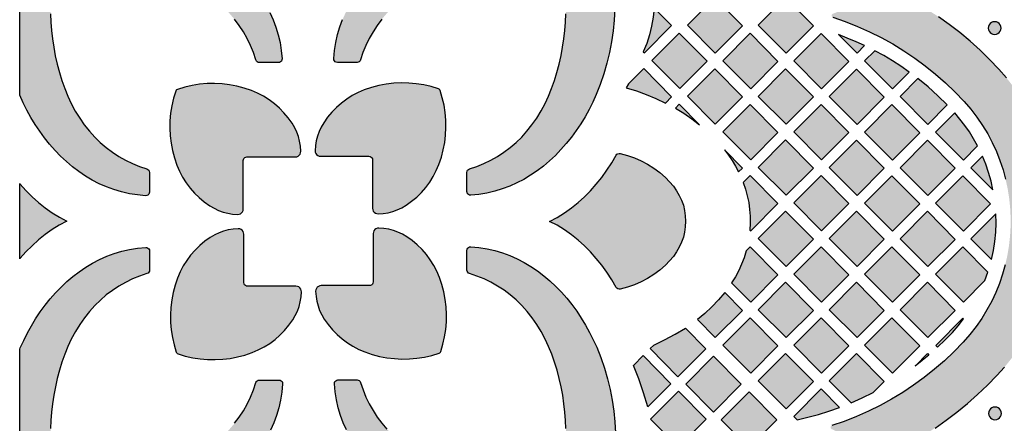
# Model space of a CAD drawing. Header units: millimetres. Extents: x -575 to 893, y -1168 to -690.
# Tile 7 of 72: x -575 to -316, y -983 to -876. Entities that reach past the tile are written whole.
import ezdxf

# ---------------------------------------------------------------- set-up
doc = ezdxf.new("R2010")
doc.units = ezdxf.units.MM
doc.layers.add('pattern', color=7, linetype='Continuous', true_color=0x000000)

msp = doc.modelspace()

# ---------------------------------------------------------------- hatches: boundary and pattern name
at = {"layer": 'pattern'}
for points in [[(-575.49, -852), (-574.89, -851.54), (-573.9, -850.93), (-572.84, -850.45), (-571.7, -850.1), (-569.11, -849.53), (-566.45, -849.08), (-563.73, -848.75), (-560.97, -848.53), (-558.16, -848.44), (-555.32, -848.47), (-552.47, -848.63), (-549.61, -848.91), (-546.74, -849.32), (-543.89, -849.87), (-541.06, -850.54), (-538.26, -851.35), (-535.5, -852.3), (-532.79, -853.39), (-530.8, -854.29), (-528.85, -855.27), (-526.95, -856.32), (-525.09, -857.45), (-523.3, -858.65), (-521.56, -859.92), (-519.88, -861.26), (-518.28, -862.67), (-516.75, -864.14), (-515.31, -865.68), (-513.95, -867.28), (-512.68, -868.95), (-511.51, -870.67), (-510.44, -872.46), (-509.49, -874.3), (-508.64, -876.2), (-507.91, -878.15), (-507.31, -880.15), (-506.83, -882.21), (-506.49, -884.31), (-506.29, -886.47), (-506.32, -886.79), (-506.45, -887.07), (-506.66, -887.29), (-506.93, -887.44), (-507.25, -887.49), (-512.28, -887.49), (-512.59, -887.44), (-512.86, -887.3), (-513.07, -887.08), (-513.2, -886.8), (-513.85, -884.86), (-514.62, -882.98), (-515.5, -881.16), (-516.5, -879.4), (-517.61, -877.7), (-518.83, -876.07), (-520.16, -874.52), (-521.61, -873.04), (-523.16, -871.63), (-524.83, -870.31), (-526.6, -869.07), (-528.47, -867.92), (-530.46, -866.86), (-532.41, -865.96), (-534.43, -865.13), (-536.52, -864.39), (-538.67, -863.73), (-540.85, -863.15), (-543.07, -862.65), (-545.29, -862.23), (-547.52, -861.9), (-549.74, -861.64), (-551.93, -861.47), (-554.09, -861.38), (-556.19, -861.37), (-558.24, -861.44), (-560.2, -861.59), (-562.08, -861.83), (-563.86, -862.14), (-565.52, -862.54), (-565.85, -862.67), (-566.06, -862.89), (-566.2, -863.21), (-566.6, -864.88), (-566.91, -866.66), (-567.15, -868.53), (-567.3, -870.5), (-567.37, -872.54), (-567.36, -874.65), (-567.27, -876.81), (-567.1, -879), (-566.85, -881.22), (-566.51, -883.45), (-566.1, -885.67), (-565.6, -887.88), (-565.02, -890.07), (-564.36, -892.21), (-563.61, -894.31), (-562.79, -896.33), (-561.88, -898.28), (-560.82, -900.26), (-559.67, -902.14), (-558.44, -903.91), (-557.12, -905.58), (-555.71, -907.13), (-554.23, -908.58), (-552.68, -909.91), (-551.05, -911.14), (-549.35, -912.25), (-547.59, -913.24), (-545.77, -914.12), (-543.89, -914.89), (-541.95, -915.54), (-541.94, -915.54), (-541.66, -915.68), (-541.45, -915.89), (-541.31, -916.16), (-541.26, -916.46), (-541.26, -921.63), (-541.31, -921.95), (-541.46, -922.22), (-541.68, -922.43), (-541.96, -922.56), (-542.27, -922.59), (-544.44, -922.4), (-546.55, -922.07), (-548.62, -921.6), (-550.63, -921), (-552.59, -920.27), (-554.5, -919.43), (-556.34, -918.47), (-558.14, -917.4), (-559.87, -916.23), (-561.54, -914.97), (-563.15, -913.61), (-564.69, -912.16), (-566.17, -910.63), (-567.59, -909.02), (-568.93, -907.35), (-570.21, -905.6), (-571.41, -903.8), (-572.54, -901.94), (-573.6, -900.03), (-574.58, -898.08), (-575.49, -896.09), (-575.49, -896.09)], [(-432.59, -863.2), (-432.73, -862.88), (-432.95, -862.66), (-433.27, -862.53), (-434.93, -862.13), (-436.71, -861.81), (-438.59, -861.58), (-440.56, -861.43), (-442.6, -861.35), (-444.71, -861.36), (-446.86, -861.45), (-449.06, -861.63), (-451.27, -861.88), (-453.5, -862.21), (-455.73, -862.63), (-457.94, -863.13), (-460.13, -863.71), (-462.27, -864.37), (-464.36, -865.11), (-466.39, -865.94), (-468.34, -866.84), (-470.32, -867.9), (-472.2, -869.05), (-473.97, -870.29), (-475.63, -871.61), (-477.19, -873.01), (-478.64, -874.49), (-479.97, -876.05), (-481.19, -877.68), (-482.3, -879.37), (-483.3, -881.13), (-484.18, -882.96), (-484.95, -884.84), (-485.6, -886.78), (-485.6, -886.78), (-485.73, -887.06), (-485.95, -887.28), (-486.21, -887.42), (-486.52, -887.47), (-491.69, -887.47), (-492.01, -887.41), (-492.28, -887.27), (-492.49, -887.05), (-492.62, -886.77), (-492.65, -886.45), (-492.46, -884.29), (-492.12, -882.17), (-491.65, -880.11), (-491.05, -878.1), (-490.33, -876.14), (-489.48, -874.23), (-488.53, -872.38), (-487.46, -870.59), (-486.29, -868.86), (-485.02, -867.19), (-483.66, -865.58), (-482.22, -864.03), (-480.69, -862.55), (-479.08, -861.14), (-477.4, -859.79), (-475.66, -858.52), (-473.86, -857.31), (-472, -856.18), (-470.09, -855.13), (-468.14, -854.14), (-466.14, -853.24), (-463.43, -852.15), (-460.67, -851.21), (-457.87, -850.4), (-455.04, -849.72), (-452.19, -849.18), (-449.32, -848.76), (-446.46, -848.48), (-443.6, -848.32), (-440.76, -848.29), (-437.96, -848.39), (-435.19, -848.6), (-432.47, -848.94), (-429.81, -849.39), (-427.21, -849.96), (-426.08, -850.31), (-425.02, -850.79), (-424.03, -851.4), (-423.12, -852.11), (-422.3, -852.92), (-421.59, -853.83), (-420.99, -854.82), (-420.51, -855.89), (-420.16, -857.02), (-419.59, -859.61), (-419.14, -862.27), (-418.8, -864.99), (-418.59, -867.76), (-418.5, -870.57), (-418.53, -873.4), (-418.68, -876.26), (-418.97, -879.12), (-419.38, -881.98), (-419.92, -884.84), (-420.6, -887.67), (-421.41, -890.47), (-422.36, -893.23), (-423.44, -895.94), (-424.34, -897.93), (-425.32, -899.88), (-426.38, -901.78), (-427.51, -903.63), (-428.71, -905.43), (-429.98, -907.17), (-431.32, -908.84), (-432.72, -910.45), (-434.2, -911.97), (-435.74, -913.42), (-437.34, -914.78), (-439, -916.04), (-440.73, -917.21), (-442.51, -918.28), (-444.35, -919.24), (-446.25, -920.09), (-448.2, -920.82), (-450.21, -921.42), (-452.26, -921.9), (-454.37, -922.24), (-456.52, -922.44), (-456.84, -922.41), (-457.12, -922.27), (-457.35, -922.07), (-457.49, -921.79), (-457.55, -921.48), (-457.55, -916.45), (-457.5, -916.14), (-457.36, -915.87), (-457.14, -915.66), (-456.86, -915.52), (-454.92, -914.87), (-453.04, -914.11), (-451.21, -913.23), (-449.45, -912.23), (-447.76, -911.12), (-446.13, -909.9), (-444.57, -908.56), (-443.09, -907.12), (-441.69, -905.56), (-440.37, -903.9), (-439.13, -902.13), (-437.98, -900.25), (-436.92, -898.27), (-436.01, -896.32), (-435.19, -894.29), (-434.44, -892.2), (-433.78, -890.06), (-433.2, -887.87), (-432.7, -885.66), (-432.29, -883.43), (-431.95, -881.2), (-431.7, -878.99), (-431.53, -876.79), (-431.43, -874.64), (-431.42, -872.53), (-431.5, -870.49), (-431.65, -868.52), (-431.88, -866.64), (-432.2, -864.87)], [(-345.79, -868.32), (-361.05, -874.64), (-361.25, -874.79), (-361.34, -874.99), (-361.34, -875.22), (-361.23, -875.41), (-361.02, -875.54), (-357.73, -876.68), (-354.51, -877.95), (-351.34, -879.36), (-348.25, -880.91), (-345.23, -882.58), (-342.28, -884.38), (-339.41, -886.31), (-336.63, -888.36), (-333.94, -890.52), (-331.33, -892.81), (-328.83, -895.21), (-326.42, -897.72), (-324.66, -899.76), (-323.03, -901.87), (-321.54, -904.05), (-320.18, -906.3), (-318.97, -908.59), (-317.88, -910.94), (-316.94, -913.33), (-316.13, -915.76), (-315.46, -918.22), (-314.92, -920.71), (-314.52, -923.22), (-314.26, -925.74), (-314.13, -928.27), (-314.14, -930.81), (-314.29, -933.33), (-314.57, -935.85), (-314.99, -938.36), (-315.55, -940.84), (-316.24, -943.3), (-317.07, -945.72), (-318.03, -948.11), (-319.13, -950.45), (-320.37, -952.73), (-321.74, -954.96), (-323.25, -957.13), (-324.9, -959.23), (-326.68, -961.26), (-329.1, -963.74), (-331.61, -966.12), (-334.22, -968.38), (-336.93, -970.53), (-339.71, -972.56), (-342.58, -974.47), (-345.53, -976.25), (-348.55, -977.91), (-351.64, -979.44), (-354.8, -980.84), (-358.02, -982.11), (-361.3, -983.24), (-361.5, -983.36), (-361.61, -983.56), (-361.63, -983.78), (-361.54, -983.98), (-361.36, -984.13), (-346.92, -990.86), (-346.72, -990.92), (-346.51, -990.86), (-343.3, -989.29), (-340.15, -987.59), (-337.07, -985.78), (-334.06, -983.86), (-331.13, -981.82), (-328.28, -979.67), (-325.51, -977.42), (-322.83, -975.06), (-320.24, -972.59), (-317.74, -970.03), (-315.74, -967.8), (-313.88, -965.49), (-312.15, -963.12), (-310.54, -960.69), (-309.07, -958.19), (-307.74, -955.65), (-306.53, -953.05), (-305.45, -950.41), (-304.51, -947.73), (-303.7, -945.02), (-303.02, -942.28), (-302.48, -939.52), (-302.06, -936.73), (-301.78, -933.94), (-301.63, -931.14), (-301.61, -928.33), (-301.73, -925.52), (-301.97, -922.72), (-302.35, -919.94), (-302.86, -917.17), (-303.5, -914.42), (-304.28, -911.7), (-305.19, -909.01), (-306.23, -906.35), (-307.4, -903.74), (-308.71, -901.18), (-310.14, -898.67), (-311.71, -896.21), (-313.42, -893.82), (-315.25, -891.49), (-317.22, -889.24), (-319.66, -886.68), (-322.19, -884.21), (-324.82, -881.85), (-327.52, -879.59), (-330.31, -877.44), (-333.18, -875.39), (-336.13, -873.46), (-339.15, -871.63), (-342.24, -869.92), (-345.4, -868.33), (-345.59, -868.28)], [(-399.37, -877.63), (-392.03, -884.99), (-384.85, -877.79), (-392.16, -870.39)], [(-380.68, -877.66), (-373.33, -885.03), (-366.15, -877.83), (-373.47, -870.43)], [(-408.11, -873.13), (-408.39, -875.53), (-408.82, -877.87), (-409.39, -880.16), (-410.12, -882.42), (-411.01, -884.67), (-410.72, -884.95), (-403.54, -877.75)], [(-316.66, -878.39), (-316.72, -877.94), (-316.89, -877.54), (-317.16, -877.2), (-317.5, -876.94), (-317.9, -876.76), (-318.35, -876.7), (-318.8, -876.76), (-319.2, -876.94), (-319.54, -877.2), (-319.8, -877.54), (-319.97, -877.94), (-320.03, -878.39), (-319.97, -878.84), (-319.8, -879.24), (-319.54, -879.58), (-319.2, -879.85), (-318.8, -880.02), (-318.35, -880.08), (-317.9, -880.02), (-317.5, -879.85), (-317.16, -879.58), (-316.89, -879.24), (-316.72, -878.84)], [(-401.37, -894.34), (-394.2, -887.14), (-401.51, -879.74), (-408.72, -886.97)], [(-382.68, -894.38), (-375.5, -887.18), (-382.81, -879.77), (-390.03, -887.01)], [(-371.33, -887.05), (-363.98, -894.42), (-356.81, -887.21), (-364.12, -879.81)], [(-352.63, -883.02), (-354.9, -881.98), (-357.2, -881.01), (-359.53, -880.12), (-354.64, -885.03)], [(-340.88, -889.99), (-343.08, -888.46), (-345.32, -887.02), (-347.61, -885.65), (-349.96, -884.36), (-352.64, -887.05), (-345.29, -894.42)], [(-414.89, -893.13), (-415.49, -894.14), (-412.83, -894.93), (-410.24, -895.86), (-407.7, -896.93), (-405.2, -898.15), (-403.54, -896.48), (-410.86, -889.08)], [(-392.03, -903.72), (-384.85, -896.52), (-392.16, -889.12), (-399.37, -896.35)], [(-373.47, -889.16), (-380.68, -896.39), (-373.33, -903.76), (-366.15, -896.56)], [(-354.77, -889.2), (-361.98, -896.43), (-354.64, -903.8), (-347.46, -896.6)], [(-516.53, -926.09), (-516.53, -913.33), (-516.48, -913.02), (-516.34, -912.76), (-516.13, -912.55), (-515.87, -912.41), (-515.56, -912.36), (-502.8, -912.36), (-502.41, -912.31), (-502.06, -912.16), (-501.77, -911.93), (-501.54, -911.62), (-501.4, -911.27), (-501.36, -910.88), (-501.45, -909.53), (-501.65, -908.25), (-501.97, -907.02), (-502.4, -905.83), (-502.96, -904.66), (-503.65, -903.5), (-504.66, -902.07), (-505.78, -900.72), (-507, -899.48), (-508.31, -898.33), (-509.71, -897.29), (-511.19, -896.36), (-512.74, -895.55), (-514.36, -894.87), (-516.26, -894.22), (-518.19, -893.71), (-520.15, -893.34), (-522.12, -893.1), (-524.1, -893), (-526.08, -893.04), (-528.06, -893.21), (-530.03, -893.52), (-531.97, -893.96), (-533.89, -894.55), (-534.1, -894.64), (-534.25, -894.79), (-534.35, -894.99), (-534.93, -896.91), (-535.37, -898.86), (-535.68, -900.83), (-535.85, -902.81), (-535.89, -904.79), (-535.79, -906.77), (-535.55, -908.74), (-535.18, -910.7), (-534.67, -912.63), (-534.02, -914.53), (-533.33, -916.15), (-532.52, -917.7), (-531.6, -919.18), (-530.56, -920.58), (-529.41, -921.89), (-528.16, -923.11), (-526.82, -924.23), (-525.38, -925.24), (-524.22, -925.92), (-523.05, -926.48), (-521.86, -926.92), (-520.63, -927.24), (-519.35, -927.44), (-518.01, -927.53), (-517.62, -927.49), (-517.26, -927.35), (-516.96, -927.12), (-516.73, -926.83), (-516.58, -926.48)], [(-496.14, -912.2), (-483.38, -912.2), (-483.08, -912.25), (-482.81, -912.39), (-482.61, -912.59), (-482.47, -912.86), (-482.42, -913.16), (-482.42, -925.92), (-482.37, -926.32), (-482.22, -926.67), (-481.98, -926.96), (-481.68, -927.19), (-481.33, -927.33), (-480.93, -927.37), (-479.59, -927.28), (-478.31, -927.07), (-477.08, -926.76), (-475.89, -926.32), (-474.72, -925.76), (-473.56, -925.08), (-472.13, -924.06), (-470.78, -922.94), (-469.53, -921.73), (-468.39, -920.41), (-467.35, -919.02), (-466.42, -917.54), (-465.61, -915.99), (-464.92, -914.37), (-464.28, -912.47), (-463.77, -910.54), (-463.4, -908.58), (-463.16, -906.61), (-463.06, -904.63), (-463.09, -902.65), (-463.27, -900.67), (-463.57, -898.7), (-464.02, -896.75), (-464.6, -894.83), (-464.7, -894.63), (-464.85, -894.48), (-465.05, -894.38), (-466.97, -893.8), (-468.92, -893.35), (-470.89, -893.05), (-472.86, -892.88), (-474.85, -892.84), (-476.83, -892.94), (-478.8, -893.18), (-480.76, -893.55), (-482.69, -894.06), (-484.59, -894.7), (-486.21, -895.39), (-487.76, -896.2), (-489.24, -897.13), (-490.63, -898.17), (-491.94, -899.31), (-493.16, -900.56), (-494.28, -901.91), (-495.3, -903.34), (-495.98, -904.5), (-496.54, -905.67), (-496.98, -906.86), (-497.29, -908.09), (-497.5, -909.37), (-497.59, -910.72), (-497.55, -911.11), (-497.4, -911.46), (-497.18, -911.76), (-496.88, -912), (-496.53, -912.15)], [(-338.58, -891.71), (-343.29, -896.43), (-335.94, -903.8), (-330.83, -898.67), (-333.31, -896.23), (-335.89, -893.92)], [(-396.17, -903.87), (-401.51, -898.46), (-402.56, -899.52), (-400.35, -900.86), (-398.23, -902.31)], [(-382.68, -913.11), (-375.5, -905.91), (-382.81, -898.5), (-390.03, -905.74)], [(-356.81, -905.94), (-364.12, -898.54), (-371.33, -905.78), (-363.98, -913.14)], [(-345.42, -898.58), (-352.64, -905.82), (-345.29, -913.18), (-338.11, -905.98)], [(-322.87, -909.44), (-323.9, -907.58), (-325.01, -905.78), (-326.21, -904.05), (-327.5, -902.37), (-328.88, -900.74), (-333.94, -905.82), (-326.6, -913.18)], [(-373.47, -907.89), (-380.68, -915.12), (-373.33, -922.49), (-366.15, -915.29)], [(-354.64, -922.53), (-347.46, -915.33), (-354.77, -907.93), (-361.98, -915.16)], [(-335.94, -922.57), (-328.76, -915.37), (-336.08, -907.96), (-343.29, -915.2)], [(-417.1, -911.45), (-415.18, -911.97), (-413.34, -912.62), (-411.57, -913.4), (-409.87, -914.3), (-408.24, -915.33), (-406.68, -916.49), (-405.2, -917.78), (-404.08, -918.91), (-403.09, -920.07), (-402.23, -921.28), (-401.51, -922.52), (-400.91, -923.81), (-400.45, -925.13), (-400.12, -926.5), (-399.93, -927.9), (-399.86, -929.35), (-399.93, -930.79), (-400.12, -932.19), (-400.45, -933.56), (-400.91, -934.88), (-401.51, -936.17), (-402.23, -937.41), (-403.09, -938.62), (-404.08, -939.78), (-405.2, -940.91), (-406.68, -942.2), (-408.24, -943.36), (-409.87, -944.39), (-411.57, -945.3), (-413.34, -946.07), (-415.19, -946.72), (-417.11, -947.24), (-417.42, -947.26), (-417.72, -947.18), (-417.97, -947.02), (-418.17, -946.77), (-419.35, -944.76), (-420.62, -942.8), (-421.98, -940.93), (-423.42, -939.13), (-424.94, -937.42), (-426.55, -935.8), (-428.23, -934.28), (-429.99, -932.87), (-431.83, -931.58), (-433.75, -930.4), (-435.74, -929.36), (-433.75, -928.31), (-431.83, -927.13), (-429.99, -925.83), (-428.23, -924.42), (-426.54, -922.9), (-424.94, -921.29), (-423.41, -919.57), (-421.97, -917.77), (-420.61, -915.89), (-419.34, -913.94), (-418.16, -911.92), (-417.96, -911.68), (-417.71, -911.51), (-417.41, -911.43)], [(-389.58, -910.5), (-388.54, -911.89), (-387.58, -913.32), (-386.7, -914.8), (-385.9, -916.34), (-384.85, -915.29)], [(-321.56, -912.16), (-324.59, -915.2), (-318.79, -921.02), (-319.3, -918.74), (-319.93, -916.51), (-320.69, -914.32)], [(-384.68, -919.14), (-384.08, -920.91), (-383.59, -922.66), (-383.22, -924.42), (-382.97, -926.19), (-382.83, -927.98), (-382.81, -929.8), (-382.9, -931.66), (-382.68, -931.87), (-375.5, -924.67), (-382.81, -917.27)], [(-356.81, -924.67), (-364.12, -917.27), (-371.33, -924.51), (-363.98, -931.87)], [(-352.64, -924.55), (-345.29, -931.91), (-338.11, -924.71), (-345.42, -917.31)], [(-326.59, -931.95), (-319.42, -924.75), (-326.73, -917.35), (-333.94, -924.58)], [(-575.49, -919.39), (-575.36, -919.54), (-573.84, -921.25), (-572.24, -922.87), (-570.55, -924.39), (-568.79, -925.8), (-566.95, -927.09), (-565.03, -928.27), (-563.04, -929.31), (-565.04, -930.36), (-566.95, -931.54), (-568.79, -932.84), (-570.56, -934.25), (-572.24, -935.77), (-573.85, -937.38), (-575.37, -939.1), (-575.49, -939.24)], [(-366.15, -934.06), (-373.47, -926.65), (-380.68, -933.89), (-373.33, -941.26)], [(-361.98, -933.89), (-354.64, -941.26), (-347.46, -934.06), (-354.77, -926.66)], [(-336.08, -926.69), (-343.29, -933.93), (-335.94, -941.3), (-328.76, -934.1)], [(-318.02, -927.37), (-324.59, -933.97), (-319.17, -939.41), (-318.66, -937.02), (-318.29, -934.63), (-318.06, -932.23), (-317.97, -929.82)], [(-502.64, -946.47), (-515.4, -946.47), (-515.71, -946.42), (-515.97, -946.28), (-516.18, -946.08), (-516.31, -945.81), (-516.36, -945.51), (-516.36, -932.75), (-516.42, -932.35), (-516.57, -932), (-516.8, -931.71), (-517.1, -931.48), (-517.46, -931.34), (-517.85, -931.3), (-519.19, -931.39), (-520.47, -931.6), (-521.7, -931.91), (-522.89, -932.35), (-524.06, -932.91), (-525.22, -933.59), (-526.66, -934.61), (-528, -935.73), (-529.25, -936.95), (-530.4, -938.26), (-531.44, -939.65), (-532.36, -941.13), (-533.17, -942.68), (-533.86, -944.3), (-534.51, -946.2), (-535.01, -948.13), (-535.39, -950.09), (-535.62, -952.06), (-535.72, -954.04), (-535.69, -956.02), (-535.52, -958), (-535.21, -959.97), (-534.76, -961.92), (-534.18, -963.84), (-534.08, -964.04), (-533.94, -964.19), (-533.73, -964.29), (-531.81, -964.87), (-529.86, -965.32), (-527.9, -965.62), (-525.92, -965.79), (-523.94, -965.83), (-521.95, -965.73), (-519.98, -965.49), (-518.03, -965.12), (-516.1, -964.61), (-514.2, -963.97), (-512.58, -963.28), (-511.03, -962.47), (-509.55, -961.54), (-508.15, -960.5), (-506.84, -959.36), (-505.62, -958.11), (-504.5, -956.76), (-503.49, -955.33), (-502.8, -954.17), (-502.24, -953), (-501.81, -951.81), (-501.49, -950.58), (-501.29, -949.3), (-501.2, -947.95), (-501.24, -947.56), (-501.38, -947.21), (-501.6, -946.91), (-501.9, -946.67), (-502.25, -946.52)], [(-482.26, -932.58), (-482.26, -945.34), (-482.31, -945.65), (-482.44, -945.91), (-482.65, -946.12), (-482.92, -946.26), (-483.22, -946.31), (-495.98, -946.31), (-496.37, -946.36), (-496.72, -946.51), (-497.02, -946.74), (-497.24, -947.05), (-497.38, -947.4), (-497.43, -947.79), (-497.33, -949.14), (-497.13, -950.42), (-496.81, -951.65), (-496.38, -952.84), (-495.82, -954.01), (-495.14, -955.17), (-494.12, -956.6), (-493, -957.95), (-491.78, -959.19), (-490.47, -960.34), (-489.07, -961.38), (-487.6, -962.31), (-486.04, -963.12), (-484.43, -963.8), (-482.52, -964.45), (-480.59, -964.96), (-478.64, -965.33), (-476.67, -965.57), (-474.68, -965.67), (-472.7, -965.63), (-470.72, -965.46), (-468.76, -965.15), (-466.81, -964.71), (-464.89, -964.12), (-464.68, -964.03), (-464.54, -963.88), (-464.44, -963.68), (-463.86, -961.76), (-463.41, -959.81), (-463.1, -957.84), (-462.93, -955.86), (-462.9, -953.88), (-463, -951.9), (-463.23, -949.93), (-463.61, -947.97), (-464.12, -946.04), (-464.76, -944.14), (-465.45, -942.52), (-466.26, -940.97), (-467.19, -939.49), (-468.22, -938.09), (-469.37, -936.78), (-470.62, -935.56), (-471.96, -934.44), (-473.4, -933.43), (-474.56, -932.75), (-475.73, -932.19), (-476.92, -931.75), (-478.15, -931.43), (-479.43, -931.23), (-480.77, -931.14), (-481.16, -931.18), (-481.52, -931.32), (-481.82, -931.55), (-482.05, -931.84), (-482.2, -932.19)], [(-575.49, -963.1), (-575.34, -962.73), (-574.44, -960.74), (-573.46, -958.79), (-572.41, -956.89), (-571.28, -955.04), (-570.08, -953.24), (-568.81, -951.5), (-567.47, -949.83), (-566.06, -948.22), (-564.58, -946.7), (-563.04, -945.25), (-561.44, -943.89), (-559.78, -942.63), (-558.05, -941.46), (-556.27, -940.39), (-554.43, -939.43), (-552.53, -938.58), (-550.58, -937.85), (-548.57, -937.25), (-546.52, -936.77), (-544.41, -936.43), (-542.26, -936.23), (-541.94, -936.26), (-541.66, -936.4), (-541.44, -936.6), (-541.29, -936.88), (-541.24, -937.19), (-541.24, -942.22), (-541.29, -942.53), (-541.43, -942.8), (-541.64, -943.01), (-541.92, -943.15), (-543.86, -943.8), (-545.74, -944.56), (-547.57, -945.44), (-549.33, -946.44), (-551.03, -947.55), (-552.65, -948.77), (-554.21, -950.11), (-555.69, -951.55), (-557.09, -953.11), (-558.42, -954.77), (-559.65, -956.54), (-560.8, -958.42), (-561.87, -960.4), (-562.77, -962.35), (-563.6, -964.38), (-564.34, -966.47), (-565, -968.61), (-565.58, -970.8), (-566.08, -973.01), (-566.5, -975.24), (-566.83, -977.47), (-567.09, -979.68), (-567.26, -981.88), (-567.35, -984.03), (-567.36, -986.14), (-567.29, -988.18), (-567.13, -990.15), (-566.9, -992.03), (-566.58, -993.8), (-566.19, -995.47), (-566.05, -995.79), (-565.83, -996.01), (-565.51, -996.14), (-563.85, -996.54), (-562.07, -996.86), (-560.19, -997.09), (-558.23, -997.24), (-556.18, -997.32), (-554.08, -997.31), (-551.92, -997.22), (-549.73, -997.04), (-547.51, -996.79), (-545.28, -996.46), (-543.05, -996.04), (-540.84, -995.54), (-538.66, -994.96), (-536.51, -994.3), (-534.42, -993.56), (-532.39, -992.73), (-530.45, -991.83), (-528.46, -990.77), (-526.58, -989.62), (-524.81, -988.38), (-523.15, -987.06), (-521.59, -985.66), (-520.15, -984.18), (-518.81, -982.62), (-517.59, -980.99), (-516.48, -979.3), (-515.48, -977.54), (-514.6, -975.71), (-513.83, -973.83), (-513.18, -971.89), (-513.18, -971.89), (-513.05, -971.61), (-512.84, -971.39), (-512.57, -971.25), (-512.26, -971.2), (-507.09, -971.2), (-506.78, -971.26), (-506.51, -971.4), (-506.3, -971.62), (-506.17, -971.9), (-506.13, -972.22), (-506.33, -974.38), (-506.66, -976.5), (-507.13, -978.56), (-507.73, -980.57), (-508.45, -982.53), (-509.3, -984.44), (-510.26, -986.29), (-511.32, -988.08), (-512.49, -989.81), (-513.76, -991.48), (-515.12, -993.09), (-516.57, -994.64), (-518.1, -996.12), (-519.7, -997.53), (-521.38, -998.88), (-523.12, -1000.15), (-524.93, -1001.36), (-526.78, -1002.49), (-528.69, -1003.55), (-530.65, -1004.53), (-532.64, -1005.43), (-535.35, -1006.52), (-538.11, -1007.46), (-540.91, -1008.28), (-543.74, -1008.95), (-546.6, -1009.49), (-549.46, -1009.91), (-552.33, -1010.19), (-555.18, -1010.35), (-558.02, -1010.38), (-560.83, -1010.28), (-563.59, -1010.07), (-566.31, -1009.73), (-568.98, -1009.28), (-571.57, -1008.71), (-572.7, -1008.36), (-573.77, -1007.88), (-574.76, -1007.27), (-575.49, -1006.7)], [(-433.26, -996.13), (-432.94, -996), (-432.72, -995.78), (-432.58, -995.46), (-432.19, -993.79), (-431.87, -992.01), (-431.64, -990.14), (-431.48, -988.17), (-431.41, -986.13), (-431.42, -984.02), (-431.51, -981.86), (-431.68, -979.67), (-431.94, -977.45), (-432.27, -975.23), (-432.69, -973), (-433.18, -970.79), (-433.76, -968.6), (-434.43, -966.46), (-435.17, -964.36), (-435.99, -962.34), (-436.9, -960.39), (-437.96, -958.41), (-439.11, -956.53), (-440.35, -954.76), (-441.67, -953.09), (-443.07, -951.54), (-444.55, -950.09), (-446.11, -948.76), (-447.73, -947.53), (-449.43, -946.42), (-451.19, -945.43), (-453.01, -944.55), (-454.9, -943.78), (-456.84, -943.13), (-456.84, -943.13), (-457.12, -942.99), (-457.33, -942.78), (-457.47, -942.51), (-457.52, -942.21), (-457.52, -937.04), (-457.47, -936.72), (-457.33, -936.45), (-457.1, -936.24), (-456.83, -936.11), (-456.51, -936.08), (-454.35, -936.27), (-452.23, -936.6), (-450.17, -937.07), (-448.15, -937.67), (-446.19, -938.4), (-444.29, -939.24), (-442.44, -940.2), (-440.65, -941.27), (-438.92, -942.44), (-437.24, -943.7), (-435.64, -945.06), (-434.09, -946.51), (-432.61, -948.04), (-431.2, -949.65), (-429.85, -951.32), (-428.58, -953.07), (-427.37, -954.87), (-426.24, -956.73), (-425.18, -958.64), (-424.2, -960.59), (-423.3, -962.58), (-422.21, -965.29), (-421.26, -968.05), (-420.45, -970.86), (-419.78, -973.69), (-419.23, -976.54), (-418.82, -979.4), (-418.54, -982.27), (-418.38, -985.12), (-418.35, -987.96), (-418.44, -990.77), (-418.66, -993.54), (-418.99, -996.26), (-419.45, -998.92), (-420.01, -1001.51), (-420.37, -1002.64), (-420.85, -1003.71), (-421.45, -1004.7), (-422.17, -1005.61), (-422.98, -1006.42), (-423.89, -1007.13), (-424.88, -1007.74), (-425.95, -1008.22), (-427.08, -1008.57), (-429.67, -1009.14), (-432.33, -1009.59), (-435.05, -1009.92), (-437.82, -1010.14), (-440.62, -1010.23), (-443.46, -1010.2), (-446.31, -1010.04), (-449.18, -1009.76), (-452.04, -1009.35), (-454.89, -1008.8), (-457.72, -1008.13), (-460.53, -1007.32), (-463.29, -1006.37), (-466, -1005.28), (-467.98, -1004.38), (-469.93, -1003.4), (-471.84, -1002.35), (-473.69, -1001.22), (-475.49, -1000.02), (-477.23, -998.75), (-478.9, -997.41), (-480.5, -996), (-482.03, -994.53), (-483.48, -992.99), (-484.83, -991.39), (-486.1, -989.72), (-487.27, -988), (-488.34, -986.21), (-489.3, -984.37), (-490.14, -982.47), (-490.87, -980.52), (-491.48, -978.52), (-491.95, -976.46), (-492.29, -974.36), (-492.5, -972.2), (-492.46, -971.88), (-492.33, -971.6), (-492.12, -971.38), (-491.85, -971.23), (-491.54, -971.18), (-486.5, -971.18), (-486.2, -971.23), (-485.93, -971.37), (-485.72, -971.59), (-485.58, -971.87), (-484.93, -973.81), (-484.16, -975.69), (-483.28, -977.51), (-482.29, -979.27), (-481.18, -980.97), (-479.95, -982.6), (-478.62, -984.15), (-477.18, -985.63), (-475.62, -987.04), (-473.96, -988.36), (-472.19, -989.6), (-470.31, -990.75), (-468.32, -991.81), (-466.38, -992.71), (-464.35, -993.54), (-462.26, -994.28), (-460.11, -994.94), (-457.93, -995.52), (-455.72, -996.02), (-453.49, -996.44), (-451.26, -996.77), (-449.04, -997.03), (-446.85, -997.2), (-444.7, -997.29), (-442.59, -997.3), (-440.55, -997.23), (-438.58, -997.08), (-436.7, -996.84), (-434.92, -996.53)], [(-383.91, -937.14), (-384.43, -938.95), (-385.07, -940.69), (-385.84, -942.35), (-386.73, -943.97), (-387.76, -945.55), (-382.68, -950.64), (-375.5, -943.44), (-382.81, -936.04)], [(-371.33, -943.27), (-363.98, -950.64), (-356.81, -943.44), (-364.12, -936.04)], [(-345.42, -936.04), (-352.64, -943.27), (-345.29, -950.64), (-338.11, -943.44)], [(-320.12, -942.76), (-326.73, -936.08), (-333.94, -943.31), (-326.6, -950.68), (-320.92, -944.99)], [(-373.47, -945.42), (-380.68, -952.66), (-373.33, -960.03), (-366.15, -952.83)], [(-354.77, -945.42), (-361.98, -952.66), (-354.64, -960.02), (-347.46, -952.83)], [(-335.94, -960.03), (-328.76, -952.83), (-336.08, -945.42), (-343.29, -952.66)], [(-389.52, -948.1), (-391.18, -950.05), (-392.93, -951.9), (-394.79, -953.64), (-396.76, -955.28), (-392.03, -960.03), (-384.85, -952.83)], [(-390.03, -962.04), (-382.68, -969.41), (-375.5, -962.21), (-382.81, -954.81)], [(-363.98, -969.41), (-356.81, -962.21), (-364.12, -954.81), (-371.33, -962.04)], [(-352.64, -962.04), (-345.29, -969.41), (-338.11, -962.21), (-345.42, -954.81)], [(-333.42, -962.55), (-331.43, -960.63), (-329.5, -958.63), (-327.96, -956.89), (-326.52, -955.07), (-326.72, -954.88), (-333.9, -962.08)], [(-408.22, -961.97), (-405.38, -960.61), (-402.6, -959.13), (-399.89, -957.51), (-394.52, -962.95), (-401.87, -970.32), (-409.17, -962.92)], [(-413.64, -967.33), (-411.09, -964.77), (-403.79, -972.17), (-409.84, -978.23), (-410.96, -974.54), (-412.23, -970.91)], [(-399.82, -972.3), (-392.52, -979.7), (-385.17, -972.33), (-392.48, -964.93)], [(-366.15, -971.59), (-373.47, -964.19), (-380.68, -971.43), (-373.33, -978.79)], [(-350.37, -974.52), (-347.46, -971.59), (-354.77, -964.19), (-361.98, -971.43), (-356.18, -977.24), (-353.25, -975.94)], [(-339.31, -967.51), (-336.07, -964.25), (-335.72, -964.61), (-337.49, -966.08)], [(-359.28, -978.47), (-364.12, -973.57), (-371.33, -980.81), (-370.47, -981.67), (-367.62, -981.03), (-364.81, -980.28), (-362.04, -979.43)], [(-401.79, -988.92), (-394.44, -981.55), (-401.75, -974.15), (-409.09, -981.52)], [(-375.83, -981.72), (-383.17, -989.08), (-390.47, -981.69), (-383.13, -974.32)], [(-316.58, -980.01), (-316.64, -979.56), (-316.81, -979.16), (-317.07, -978.82), (-317.41, -978.56), (-317.81, -978.39), (-318.26, -978.33), (-318.71, -978.39), (-319.11, -978.56), (-319.45, -978.82), (-319.72, -979.16), (-319.89, -979.56), (-319.95, -980.01), (-319.89, -980.46), (-319.72, -980.86), (-319.45, -981.2), (-319.11, -981.47), (-318.71, -981.64), (-318.26, -981.7), (-317.81, -981.64), (-317.41, -981.47), (-317.07, -981.2), (-316.81, -980.86), (-316.64, -980.46)]]:
    msp.add_hatch(color=256, dxfattribs=at).paths.add_polyline_path(points, flags=0)

# ---------------------------------------------------------------- linework, layer by layer
for points in [[(-567.36, -874.65), (-567.27, -876.81), (-567.1, -879), (-566.85, -881.22), (-566.51, -883.45), (-566.1, -885.67), (-565.6, -887.88), (-565.02, -890.07), (-564.36, -892.21), (-563.61, -894.31), (-562.79, -896.33), (-561.88, -898.28), (-560.82, -900.26), (-559.67, -902.14), (-558.44, -903.91), (-557.12, -905.58), (-555.71, -907.13), (-554.23, -908.58), (-552.68, -909.91), (-551.05, -911.14), (-549.35, -912.25), (-547.59, -913.24), (-545.77, -914.12), (-543.89, -914.89), (-541.95, -915.54), (-541.94, -915.54), (-541.66, -915.68), (-541.45, -915.89), (-541.31, -916.16), (-541.26, -916.46), (-541.26, -921.63), (-541.31, -921.95), (-541.46, -922.22), (-541.68, -922.43), (-541.96, -922.56), (-542.27, -922.59), (-544.44, -922.4), (-546.55, -922.07), (-548.62, -921.6), (-550.63, -921), (-552.59, -920.27), (-554.5, -919.43), (-556.34, -918.47), (-558.14, -917.4), (-559.87, -916.23), (-561.54, -914.97), (-563.15, -913.61), (-564.69, -912.16), (-566.17, -910.63), (-567.59, -909.02), (-568.93, -907.35), (-570.21, -905.6), (-571.41, -903.8), (-572.54, -901.94), (-573.6, -900.03), (-574.58, -898.08), (-575.49, -896.09), (-575.49, -896.09), (-575.49, -852)], [(-509.49, -874.3), (-508.64, -876.2), (-507.91, -878.15), (-507.31, -880.15), (-506.83, -882.21), (-506.49, -884.31), (-506.29, -886.47), (-506.32, -886.79), (-506.45, -887.07), (-506.66, -887.29), (-506.93, -887.44), (-507.25, -887.49), (-512.28, -887.49), (-512.59, -887.44), (-512.86, -887.3), (-513.07, -887.08), (-513.2, -886.8), (-513.85, -884.86), (-514.62, -882.98), (-515.5, -881.16), (-516.5, -879.4), (-517.61, -877.7), (-518.83, -876.07)], [(-418.53, -873.4), (-418.68, -876.26), (-418.97, -879.12), (-419.38, -881.98), (-419.92, -884.84), (-420.6, -887.67), (-421.41, -890.47), (-422.36, -893.23), (-423.44, -895.94), (-424.34, -897.93), (-425.32, -899.88), (-426.38, -901.78), (-427.51, -903.63), (-428.71, -905.43), (-429.98, -907.17), (-431.32, -908.84), (-432.72, -910.45), (-434.2, -911.97), (-435.74, -913.42), (-437.34, -914.78), (-439, -916.04), (-440.73, -917.21), (-442.51, -918.28), (-444.35, -919.24), (-446.25, -920.09), (-448.2, -920.82), (-450.21, -921.42), (-452.26, -921.9), (-454.37, -922.24), (-456.52, -922.44), (-456.84, -922.41), (-457.12, -922.27), (-457.35, -922.07), (-457.49, -921.79), (-457.55, -921.48), (-457.55, -916.45), (-457.5, -916.14), (-457.36, -915.87), (-457.14, -915.66), (-456.86, -915.52), (-454.92, -914.87), (-453.04, -914.11), (-451.21, -913.23), (-449.45, -912.23), (-447.76, -911.12), (-446.13, -909.9), (-444.57, -908.56), (-443.09, -907.12), (-441.69, -905.56), (-440.37, -903.9), (-439.13, -902.13), (-437.98, -900.25), (-436.92, -898.27), (-436.01, -896.32), (-435.19, -894.29), (-434.44, -892.2), (-433.78, -890.06), (-433.2, -887.87), (-432.7, -885.66), (-432.29, -883.43), (-431.95, -881.2), (-431.7, -878.99), (-431.53, -876.79), (-431.43, -874.64)], [(-479.97, -876.05), (-481.19, -877.68), (-482.3, -879.37), (-483.3, -881.13), (-484.18, -882.96), (-484.95, -884.84), (-485.6, -886.78), (-485.6, -886.78), (-485.73, -887.06), (-485.95, -887.28), (-486.21, -887.42), (-486.52, -887.47), (-491.69, -887.47), (-492.01, -887.41), (-492.28, -887.27), (-492.49, -887.05), (-492.62, -886.77), (-492.65, -886.45), (-492.46, -884.29), (-492.12, -882.17), (-491.65, -880.11), (-491.05, -878.1), (-490.33, -876.14)], [(-361.02, -875.54), (-357.73, -876.68), (-354.51, -877.95), (-351.34, -879.36), (-348.25, -880.91), (-345.23, -882.58), (-342.28, -884.38), (-339.41, -886.31), (-336.63, -888.36), (-333.94, -890.52), (-331.33, -892.81), (-328.83, -895.21), (-326.42, -897.72), (-324.66, -899.76), (-323.03, -901.87), (-321.54, -904.05), (-320.18, -906.3), (-318.97, -908.59), (-317.88, -910.94), (-316.94, -913.33), (-316.13, -915.76), (-315.46, -918.22)], [(-315.25, -891.49), (-317.22, -889.24), (-319.66, -886.68), (-322.19, -884.21), (-324.82, -881.85), (-327.52, -879.59), (-330.31, -877.44), (-333.18, -875.39)], [(-575.49, -1006.7), (-575.49, -963.1), (-575.34, -962.73), (-574.44, -960.74), (-573.46, -958.79), (-572.41, -956.89), (-571.28, -955.04), (-570.08, -953.24), (-568.81, -951.5), (-567.47, -949.83), (-566.06, -948.22), (-564.58, -946.7), (-563.04, -945.25), (-561.44, -943.89), (-559.78, -942.63), (-558.05, -941.46), (-556.27, -940.39), (-554.43, -939.43), (-552.53, -938.58), (-550.58, -937.85), (-548.57, -937.25), (-546.52, -936.77), (-544.41, -936.43), (-542.26, -936.23), (-541.94, -936.26), (-541.66, -936.4), (-541.44, -936.6), (-541.29, -936.88), (-541.24, -937.19), (-541.24, -942.22), (-541.29, -942.53), (-541.43, -942.8), (-541.64, -943.01), (-541.92, -943.15), (-543.86, -943.8), (-545.74, -944.56), (-547.57, -945.44), (-549.33, -946.44), (-551.03, -947.55), (-552.65, -948.77), (-554.21, -950.11), (-555.69, -951.55), (-557.09, -953.11), (-558.42, -954.77), (-559.65, -956.54), (-560.8, -958.42), (-561.87, -960.4), (-562.77, -962.35), (-563.6, -964.38), (-564.34, -966.47), (-565, -968.61), (-565.58, -970.8), (-566.08, -973.01), (-566.5, -975.24), (-566.83, -977.47), (-567.09, -979.68), (-567.26, -981.88), (-567.35, -984.03)], [(-431.42, -984.02), (-431.51, -981.86), (-431.68, -979.67), (-431.94, -977.45), (-432.27, -975.23), (-432.69, -973), (-433.18, -970.79), (-433.76, -968.6), (-434.43, -966.46), (-435.17, -964.36), (-435.99, -962.34), (-436.9, -960.39), (-437.96, -958.41), (-439.11, -956.53), (-440.35, -954.76), (-441.67, -953.09), (-443.07, -951.54), (-444.55, -950.09), (-446.11, -948.76), (-447.73, -947.53), (-449.43, -946.42), (-451.19, -945.43), (-453.01, -944.55), (-454.9, -943.78), (-456.84, -943.13), (-456.84, -943.13), (-457.12, -942.99), (-457.33, -942.78), (-457.47, -942.51), (-457.52, -942.21), (-457.52, -937.04), (-457.47, -936.72), (-457.33, -936.45), (-457.1, -936.24), (-456.83, -936.11), (-456.51, -936.08), (-454.35, -936.27), (-452.23, -936.6), (-450.17, -937.07), (-448.15, -937.67), (-446.19, -938.4), (-444.29, -939.24), (-442.44, -940.2), (-440.65, -941.27), (-438.92, -942.44), (-437.24, -943.7), (-435.64, -945.06), (-434.09, -946.51), (-432.61, -948.04), (-431.2, -949.65), (-429.85, -951.32), (-428.58, -953.07), (-427.37, -954.87), (-426.24, -956.73), (-425.18, -958.64), (-424.2, -960.59), (-423.3, -962.58), (-422.21, -965.29), (-421.26, -968.05), (-420.45, -970.86), (-419.78, -973.69), (-419.23, -976.54), (-418.82, -979.4), (-418.54, -982.27), (-418.38, -985.12)], [(-315.55, -940.84), (-316.24, -943.3), (-317.07, -945.72), (-318.03, -948.11), (-319.13, -950.45), (-320.37, -952.73), (-321.74, -954.96), (-323.25, -957.13), (-324.9, -959.23), (-326.68, -961.26), (-329.1, -963.74), (-331.61, -966.12), (-334.22, -968.38), (-336.93, -970.53), (-339.71, -972.56), (-342.58, -974.47), (-345.53, -976.25), (-348.55, -977.91), (-351.64, -979.44), (-354.8, -980.84), (-358.02, -982.11), (-361.3, -983.24)], [(-334.06, -983.86), (-331.13, -981.82), (-328.28, -979.67), (-325.51, -977.42), (-322.83, -975.06), (-320.24, -972.59), (-317.74, -970.03), (-315.74, -967.8)], [(-518.81, -982.62), (-517.59, -980.99), (-516.48, -979.3), (-515.48, -977.54), (-514.6, -975.71), (-513.83, -973.83), (-513.18, -971.89), (-513.18, -971.89), (-513.05, -971.61), (-512.84, -971.39), (-512.57, -971.25), (-512.26, -971.2), (-507.09, -971.2), (-506.78, -971.26), (-506.51, -971.4), (-506.3, -971.62), (-506.17, -971.9), (-506.13, -972.22), (-506.33, -974.38), (-506.66, -976.5), (-507.13, -978.56), (-507.73, -980.57), (-508.45, -982.53), (-509.3, -984.44)], [(-489.3, -984.37), (-490.14, -982.47), (-490.87, -980.52), (-491.48, -978.52), (-491.95, -976.46), (-492.29, -974.36), (-492.5, -972.2), (-492.46, -971.88), (-492.33, -971.6), (-492.12, -971.38), (-491.85, -971.23), (-491.54, -971.18), (-486.5, -971.18), (-486.2, -971.23), (-485.93, -971.37), (-485.72, -971.59), (-485.58, -971.87), (-484.93, -973.81), (-484.16, -975.69), (-483.28, -977.51), (-482.29, -979.27), (-481.18, -980.97), (-479.95, -982.6), (-478.62, -984.15)]]:
    msp.add_lwpolyline(points, dxfattribs=at)
for points in [[(-399.37, -877.63), (-392.03, -884.99), (-384.85, -877.79), (-392.16, -870.39)], [(-380.68, -877.66), (-373.33, -885.03), (-366.15, -877.83), (-373.47, -870.43)], [(-408.11, -873.13), (-408.39, -875.53), (-408.82, -877.87), (-409.39, -880.16), (-410.12, -882.42), (-411.01, -884.67), (-410.72, -884.95), (-403.54, -877.75)], [(-316.66, -878.39), (-316.72, -877.94), (-316.89, -877.54), (-317.16, -877.2), (-317.5, -876.94), (-317.9, -876.76), (-318.35, -876.7), (-318.8, -876.76), (-319.2, -876.94), (-319.54, -877.2), (-319.8, -877.54), (-319.97, -877.94), (-320.03, -878.39), (-319.97, -878.84), (-319.8, -879.24), (-319.54, -879.58), (-319.2, -879.85), (-318.8, -880.02), (-318.35, -880.08), (-317.9, -880.02), (-317.5, -879.85), (-317.16, -879.58), (-316.89, -879.24), (-316.72, -878.84)], [(-401.37, -894.34), (-394.2, -887.14), (-401.51, -879.74), (-408.72, -886.97)], [(-382.68, -894.38), (-375.5, -887.18), (-382.81, -879.77), (-390.03, -887.01)], [(-371.33, -887.05), (-363.98, -894.42), (-356.81, -887.21), (-364.12, -879.81)], [(-352.63, -883.02), (-354.9, -881.98), (-357.2, -881.01), (-359.53, -880.12), (-354.64, -885.03)], [(-340.88, -889.99), (-343.08, -888.46), (-345.32, -887.02), (-347.61, -885.65), (-349.96, -884.36), (-352.64, -887.05), (-345.29, -894.42)], [(-414.89, -893.13), (-415.49, -894.14), (-412.83, -894.93), (-410.24, -895.86), (-407.7, -896.93), (-405.2, -898.15), (-403.54, -896.48), (-410.86, -889.08)], [(-392.03, -903.72), (-384.85, -896.52), (-392.16, -889.12), (-399.37, -896.35)], [(-373.47, -889.16), (-380.68, -896.39), (-373.33, -903.76), (-366.15, -896.56)], [(-354.77, -889.2), (-361.98, -896.43), (-354.64, -903.8), (-347.46, -896.6)], [(-516.53, -926.09), (-516.53, -913.33), (-516.48, -913.02), (-516.34, -912.76), (-516.13, -912.55), (-515.87, -912.41), (-515.56, -912.36), (-502.8, -912.36), (-502.41, -912.31), (-502.06, -912.16), (-501.77, -911.93), (-501.54, -911.62), (-501.4, -911.27), (-501.36, -910.88), (-501.45, -909.53), (-501.65, -908.25), (-501.97, -907.02), (-502.4, -905.83), (-502.96, -904.66), (-503.65, -903.5), (-504.66, -902.07), (-505.78, -900.72), (-507, -899.48), (-508.31, -898.33), (-509.71, -897.29), (-511.19, -896.36), (-512.74, -895.55), (-514.36, -894.87), (-516.26, -894.22), (-518.19, -893.71), (-520.15, -893.34), (-522.12, -893.1), (-524.1, -893), (-526.08, -893.04), (-528.06, -893.21), (-530.03, -893.52), (-531.97, -893.96), (-533.89, -894.55), (-534.1, -894.64), (-534.25, -894.79), (-534.35, -894.99), (-534.93, -896.91), (-535.37, -898.86), (-535.68, -900.83), (-535.85, -902.81), (-535.89, -904.79), (-535.79, -906.77), (-535.55, -908.74), (-535.18, -910.7), (-534.67, -912.63), (-534.02, -914.53), (-533.33, -916.15), (-532.52, -917.7), (-531.6, -919.18), (-530.56, -920.58), (-529.41, -921.89), (-528.16, -923.11), (-526.82, -924.23), (-525.38, -925.24), (-524.22, -925.92), (-523.05, -926.48), (-521.86, -926.92), (-520.63, -927.24), (-519.35, -927.44), (-518.01, -927.53), (-517.62, -927.49), (-517.26, -927.35), (-516.96, -927.12), (-516.73, -926.83), (-516.58, -926.48)], [(-496.14, -912.2), (-483.38, -912.2), (-483.08, -912.25), (-482.81, -912.39), (-482.61, -912.59), (-482.47, -912.86), (-482.42, -913.16), (-482.42, -925.92), (-482.37, -926.32), (-482.22, -926.67), (-481.98, -926.96), (-481.68, -927.19), (-481.33, -927.33), (-480.93, -927.37), (-479.59, -927.28), (-478.31, -927.07), (-477.08, -926.76), (-475.89, -926.32), (-474.72, -925.76), (-473.56, -925.08), (-472.13, -924.06), (-470.78, -922.94), (-469.53, -921.73), (-468.39, -920.41), (-467.35, -919.02), (-466.42, -917.54), (-465.61, -915.99), (-464.92, -914.37), (-464.28, -912.47), (-463.77, -910.54), (-463.4, -908.58), (-463.16, -906.61), (-463.06, -904.63), (-463.09, -902.65), (-463.27, -900.67), (-463.57, -898.7), (-464.02, -896.75), (-464.6, -894.83), (-464.7, -894.63), (-464.85, -894.48), (-465.05, -894.38), (-466.97, -893.8), (-468.92, -893.35), (-470.89, -893.05), (-472.86, -892.88), (-474.85, -892.84), (-476.83, -892.94), (-478.8, -893.18), (-480.76, -893.55), (-482.69, -894.06), (-484.59, -894.7), (-486.21, -895.39), (-487.76, -896.2), (-489.24, -897.13), (-490.63, -898.17), (-491.94, -899.31), (-493.16, -900.56), (-494.28, -901.91), (-495.3, -903.34), (-495.98, -904.5), (-496.54, -905.67), (-496.98, -906.86), (-497.29, -908.09), (-497.5, -909.37), (-497.59, -910.72), (-497.55, -911.11), (-497.4, -911.46), (-497.18, -911.76), (-496.88, -912), (-496.53, -912.15)], [(-338.58, -891.71), (-343.29, -896.43), (-335.94, -903.8), (-330.83, -898.67), (-333.31, -896.23), (-335.89, -893.92)], [(-396.17, -903.87), (-401.51, -898.46), (-402.56, -899.52), (-400.35, -900.86), (-398.23, -902.31)], [(-382.68, -913.11), (-375.5, -905.91), (-382.81, -898.5), (-390.03, -905.74)], [(-356.81, -905.94), (-364.12, -898.54), (-371.33, -905.78), (-363.98, -913.14)], [(-345.42, -898.58), (-352.64, -905.82), (-345.29, -913.18), (-338.11, -905.98)], [(-322.87, -909.44), (-323.9, -907.58), (-325.01, -905.78), (-326.21, -904.05), (-327.5, -902.37), (-328.88, -900.74), (-333.94, -905.82), (-326.6, -913.18)], [(-373.47, -907.89), (-380.68, -915.12), (-373.33, -922.49), (-366.15, -915.29)], [(-354.64, -922.53), (-347.46, -915.33), (-354.77, -907.93), (-361.98, -915.16)], [(-335.94, -922.57), (-328.76, -915.37), (-336.08, -907.96), (-343.29, -915.2)], [(-417.1, -911.45), (-415.18, -911.97), (-413.34, -912.62), (-411.57, -913.4), (-409.87, -914.3), (-408.24, -915.33), (-406.68, -916.49), (-405.2, -917.78), (-404.08, -918.91), (-403.09, -920.07), (-402.23, -921.28), (-401.51, -922.52), (-400.91, -923.81), (-400.45, -925.13), (-400.12, -926.5), (-399.93, -927.9), (-399.86, -929.35), (-399.93, -930.79), (-400.12, -932.19), (-400.45, -933.56), (-400.91, -934.88), (-401.51, -936.17), (-402.23, -937.41), (-403.09, -938.62), (-404.08, -939.78), (-405.2, -940.91), (-406.68, -942.2), (-408.24, -943.36), (-409.87, -944.39), (-411.57, -945.3), (-413.34, -946.07), (-415.19, -946.72), (-417.11, -947.24), (-417.42, -947.26), (-417.72, -947.18), (-417.97, -947.02), (-418.17, -946.77), (-419.35, -944.76), (-420.62, -942.8), (-421.98, -940.93), (-423.42, -939.13), (-424.94, -937.42), (-426.55, -935.8), (-428.23, -934.28), (-429.99, -932.87), (-431.83, -931.58), (-433.75, -930.4), (-435.74, -929.36), (-433.75, -928.31), (-431.83, -927.13), (-429.99, -925.83), (-428.23, -924.42), (-426.54, -922.9), (-424.94, -921.29), (-423.41, -919.57), (-421.97, -917.77), (-420.61, -915.89), (-419.34, -913.94), (-418.16, -911.92), (-417.96, -911.68), (-417.71, -911.51), (-417.41, -911.43)], [(-389.58, -910.5), (-388.54, -911.89), (-387.58, -913.32), (-386.7, -914.8), (-385.9, -916.34), (-384.85, -915.29)], [(-321.56, -912.16), (-324.59, -915.2), (-318.79, -921.02), (-319.3, -918.74), (-319.93, -916.51), (-320.69, -914.32)], [(-384.68, -919.14), (-384.08, -920.91), (-383.59, -922.66), (-383.22, -924.42), (-382.97, -926.19), (-382.83, -927.98), (-382.81, -929.8), (-382.9, -931.66), (-382.68, -931.87), (-375.5, -924.67), (-382.81, -917.27)], [(-356.81, -924.67), (-364.12, -917.27), (-371.33, -924.51), (-363.98, -931.87)], [(-352.64, -924.55), (-345.29, -931.91), (-338.11, -924.71), (-345.42, -917.31)], [(-326.59, -931.95), (-319.42, -924.75), (-326.73, -917.35), (-333.94, -924.58)], [(-366.15, -934.06), (-373.47, -926.65), (-380.68, -933.89), (-373.33, -941.26)], [(-361.98, -933.89), (-354.64, -941.26), (-347.46, -934.06), (-354.77, -926.66)], [(-336.08, -926.69), (-343.29, -933.93), (-335.94, -941.3), (-328.76, -934.1)], [(-318.02, -927.37), (-324.59, -933.97), (-319.17, -939.41), (-318.66, -937.02), (-318.29, -934.63), (-318.06, -932.23), (-317.97, -929.82)], [(-502.64, -946.47), (-515.4, -946.47), (-515.71, -946.42), (-515.97, -946.28), (-516.18, -946.08), (-516.31, -945.81), (-516.36, -945.51), (-516.36, -932.75), (-516.42, -932.35), (-516.57, -932), (-516.8, -931.71), (-517.1, -931.48), (-517.46, -931.34), (-517.85, -931.3), (-519.19, -931.39), (-520.47, -931.6), (-521.7, -931.91), (-522.89, -932.35), (-524.06, -932.91), (-525.22, -933.59), (-526.66, -934.61), (-528, -935.73), (-529.25, -936.95), (-530.4, -938.26), (-531.44, -939.65), (-532.36, -941.13), (-533.17, -942.68), (-533.86, -944.3), (-534.51, -946.2), (-535.01, -948.13), (-535.39, -950.09), (-535.62, -952.06), (-535.72, -954.04), (-535.69, -956.02), (-535.52, -958), (-535.21, -959.97), (-534.76, -961.92), (-534.18, -963.84), (-534.08, -964.04), (-533.94, -964.19), (-533.73, -964.29), (-531.81, -964.87), (-529.86, -965.32), (-527.9, -965.62), (-525.92, -965.79), (-523.94, -965.83), (-521.95, -965.73), (-519.98, -965.49), (-518.03, -965.12), (-516.1, -964.61), (-514.2, -963.97), (-512.58, -963.28), (-511.03, -962.47), (-509.55, -961.54), (-508.15, -960.5), (-506.84, -959.36), (-505.62, -958.11), (-504.5, -956.76), (-503.49, -955.33), (-502.8, -954.17), (-502.24, -953), (-501.81, -951.81), (-501.49, -950.58), (-501.29, -949.3), (-501.2, -947.95), (-501.24, -947.56), (-501.38, -947.21), (-501.6, -946.91), (-501.9, -946.67), (-502.25, -946.52)], [(-482.26, -932.58), (-482.26, -945.34), (-482.31, -945.65), (-482.44, -945.91), (-482.65, -946.12), (-482.92, -946.26), (-483.22, -946.31), (-495.98, -946.31), (-496.37, -946.36), (-496.72, -946.51), (-497.02, -946.74), (-497.24, -947.05), (-497.38, -947.4), (-497.43, -947.79), (-497.33, -949.14), (-497.13, -950.42), (-496.81, -951.65), (-496.38, -952.84), (-495.82, -954.01), (-495.14, -955.17), (-494.12, -956.6), (-493, -957.95), (-491.78, -959.19), (-490.47, -960.34), (-489.07, -961.38), (-487.6, -962.31), (-486.04, -963.12), (-484.43, -963.8), (-482.52, -964.45), (-480.59, -964.96), (-478.64, -965.33), (-476.67, -965.57), (-474.68, -965.67), (-472.7, -965.63), (-470.72, -965.46), (-468.76, -965.15), (-466.81, -964.71), (-464.89, -964.12), (-464.68, -964.03), (-464.54, -963.88), (-464.44, -963.68), (-463.86, -961.76), (-463.41, -959.81), (-463.1, -957.84), (-462.93, -955.86), (-462.9, -953.88), (-463, -951.9), (-463.23, -949.93), (-463.61, -947.97), (-464.12, -946.04), (-464.76, -944.14), (-465.45, -942.52), (-466.26, -940.97), (-467.19, -939.49), (-468.22, -938.09), (-469.37, -936.78), (-470.62, -935.56), (-471.96, -934.44), (-473.4, -933.43), (-474.56, -932.75), (-475.73, -932.19), (-476.92, -931.75), (-478.15, -931.43), (-479.43, -931.23), (-480.77, -931.14), (-481.16, -931.18), (-481.52, -931.32), (-481.82, -931.55), (-482.05, -931.84), (-482.2, -932.19)], [(-383.91, -937.14), (-384.43, -938.95), (-385.07, -940.69), (-385.84, -942.35), (-386.73, -943.97), (-387.76, -945.55), (-382.68, -950.64), (-375.5, -943.44), (-382.81, -936.04)], [(-371.33, -943.27), (-363.98, -950.64), (-356.81, -943.44), (-364.12, -936.04)], [(-345.42, -936.04), (-352.64, -943.27), (-345.29, -950.64), (-338.11, -943.44)], [(-320.12, -942.76), (-326.73, -936.08), (-333.94, -943.31), (-326.6, -950.68), (-320.92, -944.99)], [(-373.47, -945.42), (-380.68, -952.66), (-373.33, -960.03), (-366.15, -952.83)], [(-354.77, -945.42), (-361.98, -952.66), (-354.64, -960.02), (-347.46, -952.83)], [(-335.94, -960.03), (-328.76, -952.83), (-336.08, -945.42), (-343.29, -952.66)], [(-389.52, -948.1), (-391.18, -950.05), (-392.93, -951.9), (-394.79, -953.64), (-396.76, -955.28), (-392.03, -960.03), (-384.85, -952.83)], [(-390.03, -962.04), (-382.68, -969.41), (-375.5, -962.21), (-382.81, -954.81)], [(-363.98, -969.41), (-356.81, -962.21), (-364.12, -954.81), (-371.33, -962.04)], [(-352.64, -962.04), (-345.29, -969.41), (-338.11, -962.21), (-345.42, -954.81)], [(-333.42, -962.55), (-331.43, -960.63), (-329.5, -958.63), (-327.96, -956.89), (-326.52, -955.07), (-326.72, -954.88), (-333.9, -962.08)], [(-408.22, -961.97), (-405.38, -960.61), (-402.6, -959.13), (-399.89, -957.51), (-394.52, -962.95), (-401.87, -970.32), (-409.17, -962.92)], [(-413.64, -967.33), (-411.09, -964.77), (-403.79, -972.17), (-409.84, -978.23), (-410.96, -974.54), (-412.23, -970.91)], [(-399.82, -972.3), (-392.52, -979.7), (-385.17, -972.33), (-392.48, -964.93)], [(-366.15, -971.59), (-373.47, -964.19), (-380.68, -971.43), (-373.33, -978.79)], [(-350.37, -974.52), (-347.46, -971.59), (-354.77, -964.19), (-361.98, -971.43), (-356.18, -977.24), (-353.25, -975.94)], [(-339.31, -967.51), (-336.07, -964.25), (-335.72, -964.61), (-337.49, -966.08)], [(-359.28, -978.47), (-364.12, -973.57), (-371.33, -980.81), (-370.47, -981.67), (-367.62, -981.03), (-364.81, -980.28), (-362.04, -979.43)], [(-401.79, -988.92), (-394.44, -981.55), (-401.75, -974.15), (-409.09, -981.52)], [(-375.83, -981.72), (-383.17, -989.08), (-390.47, -981.69), (-383.13, -974.32)], [(-316.58, -980.01), (-316.64, -979.56), (-316.81, -979.16), (-317.07, -978.82), (-317.41, -978.56), (-317.81, -978.39), (-318.26, -978.33), (-318.71, -978.39), (-319.11, -978.56), (-319.45, -978.82), (-319.72, -979.16), (-319.89, -979.56), (-319.95, -980.01), (-319.89, -980.46), (-319.72, -980.86), (-319.45, -981.2), (-319.11, -981.47), (-318.71, -981.64), (-318.26, -981.7), (-317.81, -981.64), (-317.41, -981.47), (-317.07, -981.2), (-316.81, -980.86), (-316.64, -980.46)]]:
    msp.add_lwpolyline(points, close=True, dxfattribs=at)
at = {"layer": 'pattern', "linetype": 'Continuous'}
msp.add_lwpolyline([(-575.49, -919.39), (-575.36, -919.54), (-573.84, -921.25), (-572.24, -922.87), (-570.55, -924.39), (-568.79, -925.8), (-566.95, -927.09), (-565.03, -928.27), (-563.04, -929.31), (-565.04, -930.36), (-566.95, -931.54), (-568.79, -932.84), (-570.56, -934.25), (-572.24, -935.77), (-573.85, -937.38), (-575.37, -939.1), (-575.49, -939.24)], close=True, dxfattribs=at)

doc.saveas('drawing.dxf')
